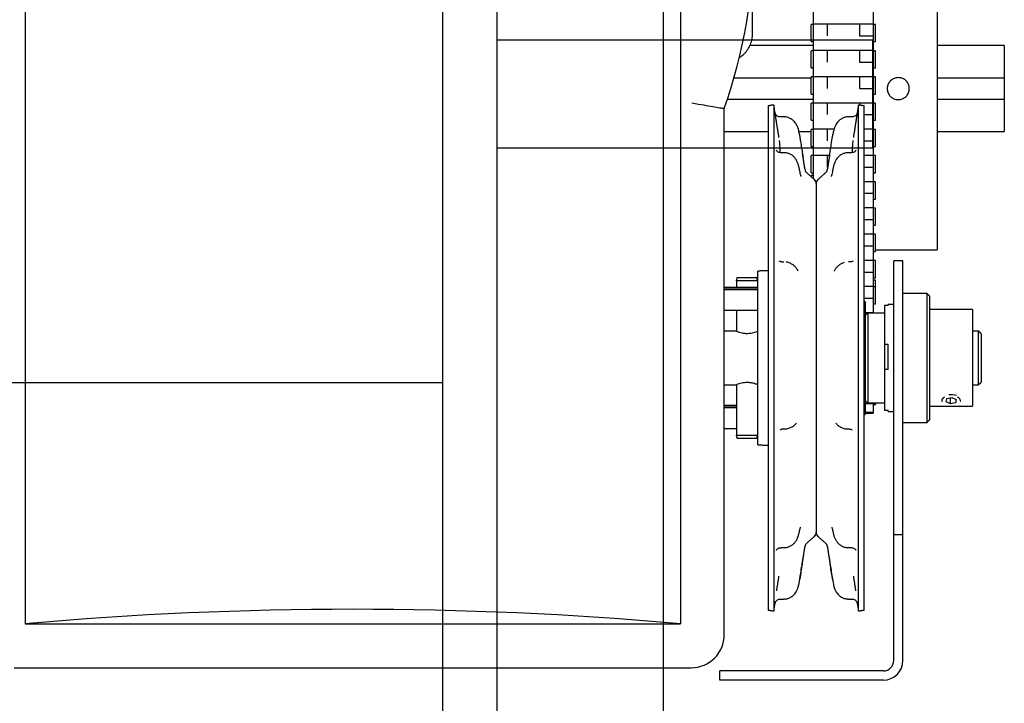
# Model space of a CAD drawing. Header units: inches. Extents: x 169.6 to 213.7, y 195.1 to 266.5.
# Tile 29 of 55: x 206.583 to 207.155, y 204.529 to 204.927. Entities that reach past the tile are written whole.
import ezdxf

# ---------------------------------------------------------------- set-up
doc = ezdxf.new("R2010")
doc.units = ezdxf.units.IN
doc.header["$LTSCALE"] = 0.25
doc.header["$MEASUREMENT"] = 0
doc.layers.add('RHX RH F.O.H.', color=7, linetype='Continuous')

msp = doc.modelspace()

# ---------------------------------------------------------------- linework, layer by layer
at = {"layer": 'RHX RH F.O.H.'}
for p, q in [((206.8288990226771, 204.383337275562), (206.8288990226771, 205.383337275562)), ((206.8601490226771, 205.383337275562), (206.8601490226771, 204.320837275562))]:
    msp.add_line(p, q, dxfattribs=at)
at = {"layer": 'RHX RH F.O.H.', "linetype": 'Continuous'}
for p, q in [((206.9572763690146, 200.633337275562), (206.9572763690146, 205.383337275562)), ((206.5857486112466, 205.3749972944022), (206.5857486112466, 204.5749972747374)), ((207.0444615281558, 204.8339821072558), (207.0444615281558, 205.1930857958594)), ((207.0792115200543, 205.1930857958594), (207.0792115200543, 204.7558872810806)), ((207.1164491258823, 204.980212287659), (207.1164491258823, 204.792712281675)), ((206.9669986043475, 204.958134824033), (206.9669986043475, 204.5749972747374)), ((207.0430865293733, 204.9138122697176), (207.0430865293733, 204.9238122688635)), ((207.0524615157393, 204.9240790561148), (207.0524615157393, 204.9171287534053)), ((207.0712115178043, 204.9240790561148), (207.0712115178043, 204.9171287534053)), ((207.0805865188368, 204.9138122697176), (207.0805865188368, 204.9238122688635)), ((207.0712115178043, 204.9171287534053), (207.0792115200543, 204.9171287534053)), ((207.0788990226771, 204.914587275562), (206.8601490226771, 204.914587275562)), ((207.0788990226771, 204.852087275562), (207.0788990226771, 204.914587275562)), ((207.155461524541, 204.9114622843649), (207.155461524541, 204.8614622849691)), ((207.0430865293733, 204.8985454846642), (207.0430865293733, 204.9085454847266)), ((207.0524615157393, 204.9088122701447), (207.0524615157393, 204.9018619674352)), ((207.0712115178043, 204.9088122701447), (207.0712115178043, 204.9018619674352)), ((207.0805865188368, 204.8985454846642), (207.0805865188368, 204.9085454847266)), ((207.0712115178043, 204.9018619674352), (207.0792115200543, 204.9018619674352)), ((206.9982177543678, 204.8927122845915), (207.0430865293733, 204.8927122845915)), ((207.0430865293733, 204.8832786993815), (207.0430865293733, 204.8932786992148)), ((207.0524615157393, 204.8935454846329), (207.0524615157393, 204.886595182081)), ((207.0712115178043, 204.8935454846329), (207.0712115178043, 204.886595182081)), ((207.0805865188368, 204.8832786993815), (207.0805865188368, 204.8932786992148)), ((207.1164491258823, 204.8927122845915), (207.155461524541, 204.8927122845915)), ((207.0712115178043, 204.886595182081), (207.0792115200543, 204.886595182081)), ((207.0444615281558, 204.8802122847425), (206.9943635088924, 204.8802122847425)), ((207.0181631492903, 204.8764538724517), (207.0181631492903, 204.5829706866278)), ((207.0213731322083, 204.8769622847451), (207.0213731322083, 204.5824622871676)), ((207.0430865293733, 204.8680119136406), (207.0430865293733, 204.8780119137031)), ((207.0524615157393, 204.8782786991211), (207.0524615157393, 204.8713283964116)), ((207.0706231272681, 204.5824622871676), (207.0706231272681, 204.8769622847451)), ((207.0712115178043, 204.8782786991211), (207.0712115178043, 204.876869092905)), ((207.0738331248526, 204.5829706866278), (207.0738331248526, 204.8764538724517)), ((207.0805865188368, 204.8680119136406), (207.0805865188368, 204.8780119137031)), ((207.155461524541, 204.8802122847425), (207.1164491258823, 204.8802122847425)), ((206.9925440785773, 204.5687472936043), (206.9925440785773, 204.8749037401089)), ((207.0738331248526, 204.8713283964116), (207.0792115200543, 204.8713283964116)), ((207.0430865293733, 204.8527451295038), (207.0430865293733, 204.8627451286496)), ((207.0524615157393, 204.8630119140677), (207.0524615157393, 204.8560616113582)), ((207.0805865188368, 204.8527451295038), (207.0805865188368, 204.8627451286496)), ((207.0738331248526, 204.8560616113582), (207.0792115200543, 204.8560616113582)), ((206.8601490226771, 204.852087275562), (207.0788990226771, 204.852087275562)), ((207.0430865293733, 204.8374783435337), (207.0430865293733, 204.8474783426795)), ((207.0524615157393, 204.8477451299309), (207.0524615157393, 204.8407948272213)), ((207.0805865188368, 204.8374783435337), (207.0805865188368, 204.8474783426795)), ((207.0430865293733, 204.8359231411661), (207.0430865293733, 204.8352060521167)), ((207.0738331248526, 204.8407948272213), (207.0792115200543, 204.8407948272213)), ((207.0459981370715, 204.831212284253), (207.0459981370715, 204.628212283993)), ((207.0805865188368, 204.8222115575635), (207.0805865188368, 204.8322115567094)), ((207.0738331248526, 204.8255280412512), (207.0792115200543, 204.8255280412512)), ((207.0805865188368, 204.80694477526), (207.0805865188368, 204.8169447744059)), ((207.0738331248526, 204.8102612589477), (207.0792115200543, 204.8102612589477)), ((207.0805865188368, 204.7916779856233), (207.0805865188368, 204.8016779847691)), ((207.0738331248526, 204.794994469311), (207.0792115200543, 204.794994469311)), ((207.0261137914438, 204.7855969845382), (207.0272717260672, 204.7855969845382)), ((207.0658824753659, 204.7855969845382), (207.0647245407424, 204.7855969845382)), ((207.0805865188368, 204.7764112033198), (207.0805865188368, 204.7864112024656)), ((207.0910981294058, 204.5536122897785), (207.0910981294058, 204.7862122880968)), ((207.0964981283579, 204.5536122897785), (207.0964981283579, 204.7862122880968)), ((207.0119981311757, 204.6871913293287), (207.0119981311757, 204.7803084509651)), ((207.0738331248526, 204.7797276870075), (207.0792115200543, 204.7797276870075)), ((206.999610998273, 204.7745872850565), (206.999610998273, 204.7706584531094)), ((207.0119981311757, 204.7745872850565), (206.999610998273, 204.7745872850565)), ((207.0001734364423, 204.7765872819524), (207.0114481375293, 204.7765872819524)), ((207.0805865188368, 204.7611444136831), (207.0805865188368, 204.7750272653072)), ((206.9925440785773, 204.7704957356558), (207.0119981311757, 204.7704957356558)), ((206.9925440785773, 204.769492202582), (207.0119981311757, 204.769492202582)), ((207.110498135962, 204.6922122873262), (207.110498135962, 204.7672122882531)), ((207.0738331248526, 204.7644608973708), (207.0792115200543, 204.7644608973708)), ((207.0744981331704, 204.7623920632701), (207.0744981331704, 204.697032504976)), ((207.1119981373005, 204.7657122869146), (207.1119981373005, 204.6937122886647)), ((206.999610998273, 204.7574584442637), (206.999610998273, 204.7452674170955)), ((207.0759981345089, 204.7558872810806), (207.0759981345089, 204.7035372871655)), ((207.0857481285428, 204.7601725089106), (207.0857481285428, 204.699422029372)), ((207.0878981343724, 204.7601725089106), (207.0857481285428, 204.7601725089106)), ((207.0878981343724, 204.7601725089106), (207.0878981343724, 204.7608872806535)), ((207.136998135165, 204.7578372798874), (207.136998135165, 204.7015872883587)), ((207.1404981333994, 204.7141122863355), (207.1404981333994, 204.7453122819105)), ((207.1419981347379, 204.743812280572), (207.1419981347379, 204.7156122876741)), ((207.0857481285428, 204.7378080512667), (207.0878981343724, 204.7378080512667)), ((207.0878981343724, 204.7230748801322), (207.0878981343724, 204.7378080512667)), ((207.0878981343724, 204.7230748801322), (207.0857481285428, 204.7230748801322)), ((201.5788990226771, 204.7154085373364), (206.8288990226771, 204.7154085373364)), ((206.999610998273, 204.7141571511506), (206.999610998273, 204.6848372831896)), ((207.1217757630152, 204.7059970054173), (207.1213526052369, 204.7043614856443)), ((207.1213526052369, 204.7043614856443), (207.1239258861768, 204.7032414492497)), ((207.1213665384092, 204.7078838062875), (207.1215249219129, 204.7079254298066)), ((207.1250703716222, 204.7065638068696), (207.1217757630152, 204.7059970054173)), ((207.1239258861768, 204.7063669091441), (207.1239258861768, 204.7032414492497)), ((207.1239258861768, 204.7032414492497), (207.1272205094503, 204.703808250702)), ((207.1276436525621, 204.705443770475), (207.1250703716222, 204.7065638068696)), ((207.1272205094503, 204.7056279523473), (207.1272205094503, 204.703808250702)), ((207.1272205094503, 204.703808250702), (207.1276436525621, 204.705443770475)), ((206.9925440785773, 204.7018033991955), (206.999610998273, 204.7018033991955)), ((206.9925440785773, 204.700799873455), (206.999610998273, 204.700799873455)), ((207.0792115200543, 204.7030684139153), (207.0744981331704, 204.7030684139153)), ((207.0792115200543, 204.7035372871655), (207.0792115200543, 204.6976319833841)), ((207.0805865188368, 204.7035372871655), (207.0805865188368, 204.702631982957)), ((207.0857481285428, 204.699422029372), (207.0878981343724, 204.699422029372)), ((207.0878981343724, 204.6985372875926), (207.0878981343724, 204.699422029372)), ((206.999610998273, 204.6848372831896), (207.0119981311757, 204.6848372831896)), ((207.0114481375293, 204.6828372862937), (207.0001734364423, 204.6828372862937)), ((207.0119981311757, 204.6791161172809), (207.0119981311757, 204.6848372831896)), ((207.0964981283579, 204.6267122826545), (207.0910981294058, 204.6267122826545)), ((206.5857486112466, 204.5749972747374), (206.9669986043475, 204.5749972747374)), ((206.5794986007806, 204.549451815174), (206.9732486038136, 204.549451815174)), ((206.9899981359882, 204.5422122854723), (206.9899981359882, 204.5476122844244)), ((207.0850981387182, 204.5476122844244), (206.9899981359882, 204.5476122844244)), ((207.0850981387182, 204.5422122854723), (206.9899981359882, 204.5422122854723))]:
    msp.add_line(p, q, dxfattribs=at)
for centre, radius, start, end in [((206.7091558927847, 204.974997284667), 0.3005454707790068, 340.5466287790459, 19.45337122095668), ((207.042612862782, 204.839811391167), 0.003124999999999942, 188.9999999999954, 228.3263490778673), ((207.0493834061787, 204.839811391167), 0.003125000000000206, 311.6736509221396, 351.0000000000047), ((207.0428731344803, 204.831212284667), 0.003125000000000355, 7.016709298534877e-15, 48.32634907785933), ((207.0491231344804, 204.831212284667), 0.003124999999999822, 131.6736509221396, 180), ((207.1244968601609, 204.6957789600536), 0.01250368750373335, 75.48958431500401, 96.39516055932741), ((207.0428731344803, 204.628212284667), 0.003125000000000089, 311.6736509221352, 7.016709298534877e-15), ((207.0491231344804, 204.628212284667), 0.003124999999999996, 180, 228.3263490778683), ((207.042612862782, 204.619613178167), 0.003124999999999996, 131.6736509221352, 170.999999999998), ((207.0493834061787, 204.619613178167), 0.003125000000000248, 9.000000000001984, 48.32634907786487), ((206.9732486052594, 204.568747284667), 0.01929547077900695, 270.0000000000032, 7.016709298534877e-15), ((207.0850981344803, 204.553612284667), 0.01140000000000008, 270.0000000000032, 7.016709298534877e-15), ((207.0850981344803, 204.553612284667), 0.006000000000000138, 270.0000000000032, 7.016709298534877e-15)]:
    msp.add_arc(centre, radius, start, end, dxfattribs=at)
msp.add_ellipse((206.7763736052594, 203.8617506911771), major_axis=(1.25, -3.996802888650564e-15), ratio=0.5773502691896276, start_param=1.417698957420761, end_param=1.723893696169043, dxfattribs=at)
for points in [[(207.0090576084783, 204.9186151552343), (207.0090576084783, 204.9553366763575)], [(207.0444615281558, 204.9238122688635), (207.0430865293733, 204.9238122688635)], [(207.0444615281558, 204.9240790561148), (207.0792115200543, 204.9240790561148)], [(207.0805865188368, 204.9238122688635), (207.0792115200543, 204.9238122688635)], [(207.0444615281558, 204.9114622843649), (207.0073943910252, 204.9114622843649)], [(207.0430865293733, 204.9138122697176), (207.0444615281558, 204.9138122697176)], [(207.0792115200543, 204.9138122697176), (207.0805865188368, 204.9138122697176)], [(207.155461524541, 204.9114622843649), (207.1164491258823, 204.9114622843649)], [(207.0444615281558, 204.9085454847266), (207.0430865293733, 204.9085454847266)], [(207.0444615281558, 204.9088122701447), (207.0792115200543, 204.9088122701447)], [(207.0805865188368, 204.9085454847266), (207.0792115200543, 204.9085454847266)], [(207.0430865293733, 204.8985454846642), (207.0444615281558, 204.8985454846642)], [(207.0792115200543, 204.8985454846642), (207.0805865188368, 204.8985454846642)], [(207.0444615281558, 204.8932786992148), (207.0430865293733, 204.8932786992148)], [(207.0444615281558, 204.8935454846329), (207.0792115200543, 204.8935454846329)], [(207.0805865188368, 204.8932786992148), (207.0792115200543, 204.8932786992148)], [(207.0430865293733, 204.8832786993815), (207.0444615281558, 204.8832786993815)], [(207.0792115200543, 204.8832786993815), (207.0805865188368, 204.8832786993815)], [(207.0213731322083, 204.8769622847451), (207.0181631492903, 204.8764538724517)], [(207.0226186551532, 204.8690983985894), (207.0213731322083, 204.8769622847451)], [(207.0444615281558, 204.8780119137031), (207.0430865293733, 204.8780119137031)], [(207.0444615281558, 204.8782786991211), (207.0792115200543, 204.8782786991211)], [(207.0706231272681, 204.8769622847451), (207.0693981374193, 204.8692279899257)], [(207.0738331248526, 204.8764538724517), (207.0706231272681, 204.8769622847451)], [(207.0805865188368, 204.8780119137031), (207.0792115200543, 204.8780119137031)], [(206.9925440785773, 204.8749037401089), (206.9923201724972, 204.8749421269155)], [(207.0272717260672, 204.8699872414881), (207.0251090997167, 204.8699872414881)], [(207.066882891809, 204.8699872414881), (207.0647245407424, 204.8699872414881)], [(207.0243553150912, 204.8580641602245), (207.0230519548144, 204.8663490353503)], [(207.0430865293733, 204.8680119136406), (207.0444615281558, 204.8680119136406)], [(207.0689443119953, 204.8663490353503), (207.0676409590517, 204.8580641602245)], [(207.0693981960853, 204.8692279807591), (207.0689443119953, 204.8663490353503)], [(207.0792115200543, 204.8680119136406), (207.0805865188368, 204.8680119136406)], [(206.9925440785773, 204.8614622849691), (207.0181631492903, 204.8614622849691)], [(207.0359438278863, 204.8614622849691), (207.0430865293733, 204.8614622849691)], [(207.0362372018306, 204.8598687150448), (207.0364569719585, 204.8584917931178)], [(207.0444615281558, 204.8627451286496), (207.0430865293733, 204.8627451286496)], [(207.0444615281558, 204.8630119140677), (207.0564510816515, 204.8630119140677)], [(207.0555392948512, 204.8584917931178), (207.0557590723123, 204.8598687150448)], [(207.0738331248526, 204.8630119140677), (207.0792115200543, 204.8630119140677)], [(207.0805865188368, 204.8627451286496), (207.0792115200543, 204.8627451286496)], [(207.1164491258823, 204.8614622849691), (207.155461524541, 204.8614622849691)], [(207.0430865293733, 204.8527451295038), (207.0444615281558, 204.8527451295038)], [(207.0792115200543, 204.8527451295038), (207.0805865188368, 204.8527451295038)], [(207.0272717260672, 204.8491752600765), (207.0253448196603, 204.8491752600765)], [(207.0395263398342, 204.8393225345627), (207.0381303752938, 204.8481362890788)], [(207.0444615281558, 204.8474783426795), (207.0430865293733, 204.8474783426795)], [(207.0444615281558, 204.8477451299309), (207.0538039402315, 204.8477451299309)], [(207.0538564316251, 204.8480765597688), (207.0524699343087, 204.8393225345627)], [(207.0666446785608, 204.8491752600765), (207.0647245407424, 204.8491752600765)], [(207.0738331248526, 204.8477451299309), (207.0792115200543, 204.8477451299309)], [(207.0805865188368, 204.8474783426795), (207.0792115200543, 204.8474783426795)], [(207.0449509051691, 204.8335464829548), (207.040535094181, 204.8374771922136)], [(207.0430865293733, 204.8374783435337), (207.0444615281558, 204.8374783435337)], [(207.0444615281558, 204.8359231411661), (207.0430865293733, 204.8359231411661)], [(207.0514611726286, 204.8374771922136), (207.0470453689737, 204.8335464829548)], [(207.0792115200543, 204.8374783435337), (207.0805865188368, 204.8374783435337)], [(207.0457301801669, 204.8324783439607), (207.046266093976, 204.8324783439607)], [(207.0738331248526, 204.8324783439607), (207.0792115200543, 204.8324783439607)], [(207.0805865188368, 204.8322115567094), (207.0792115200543, 204.8322115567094)], [(207.0792115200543, 204.8222115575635), (207.0805865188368, 204.8222115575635)], [(207.0738331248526, 204.8172115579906), (207.0792115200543, 204.8172115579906)], [(207.0805865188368, 204.8169447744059), (207.0792115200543, 204.8169447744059)], [(207.0792115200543, 204.80694477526), (207.0805865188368, 204.80694477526)], [(207.0738331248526, 204.8019447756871), (207.0792115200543, 204.8019447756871)], [(207.0805865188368, 204.8016779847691), (207.0792115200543, 204.8016779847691)], [(207.0792115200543, 204.7916779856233), (207.0805865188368, 204.7916779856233)], [(207.0805865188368, 204.792712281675), (207.1164491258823, 204.792712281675)], [(207.0738331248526, 204.7866779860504), (207.0792115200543, 204.7866779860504)], [(207.0805865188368, 204.7864112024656), (207.0792115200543, 204.7864112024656)], [(207.0964981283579, 204.7862122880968), (207.0910981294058, 204.7862122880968)], [(207.0181631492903, 204.7804160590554), (207.0119981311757, 204.7803084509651)], [(206.999610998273, 204.7745872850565), (207.0001734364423, 204.7765872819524)], [(207.0119981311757, 204.7745872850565), (207.0114481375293, 204.7765872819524)], [(207.0792115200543, 204.7764112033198), (207.0805865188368, 204.7764112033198)], [(207.0805865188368, 204.7750272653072), (207.0792115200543, 204.7750272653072)], [(207.0119981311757, 204.7706584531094), (206.9925440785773, 204.7706584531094)], [(207.0738331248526, 204.7714112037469), (207.0792115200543, 204.7714112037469)], [(207.0805865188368, 204.7711444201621), (207.0792115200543, 204.7711444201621)], [(207.110498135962, 204.7672122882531), (207.0964981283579, 204.7672122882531)], [(207.1119981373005, 204.7657122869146), (207.110498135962, 204.7672122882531)], [(207.0744981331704, 204.7623920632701), (207.0738331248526, 204.7630570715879)], [(207.0792115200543, 204.7611444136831), (207.0805865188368, 204.7611444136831)], [(206.9925440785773, 204.7574584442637), (207.0119981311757, 204.7574584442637)], [(207.0744981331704, 204.7561444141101), (207.0792115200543, 204.7561444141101)], [(207.0759981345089, 204.7558872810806), (207.0744981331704, 204.754387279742)], [(207.0857481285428, 204.7558872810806), (207.0759981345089, 204.7558872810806)], [(207.0910981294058, 204.7608872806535), (207.0878981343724, 204.7608872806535)], [(207.136998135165, 204.7578372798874), (207.1119981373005, 204.7578372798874)], [(206.9995812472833, 204.7453122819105), (206.9925440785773, 204.7453122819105)], [(207.1404981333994, 204.7453122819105), (207.136998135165, 204.7453122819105)], [(207.1419981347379, 204.743812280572), (207.1404981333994, 204.7453122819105)], [(207.1404981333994, 204.7141122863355), (207.1419981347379, 204.7156122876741)], [(206.9925440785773, 204.7141122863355), (206.9995812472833, 204.7141122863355)], [(207.136998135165, 204.7141122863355), (207.1404981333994, 204.7141122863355)], [(207.0744981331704, 204.705037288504), (207.0759981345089, 204.7035372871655)], [(207.1190293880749, 204.7048805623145), (207.1192270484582, 204.7043624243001)], [(206.999610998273, 204.7019661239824), (206.9925440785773, 204.7019661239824)], [(207.0744981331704, 204.6982037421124), (207.0792115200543, 204.6982037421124)], [(207.0759981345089, 204.7035372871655), (207.0857481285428, 204.7035372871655)], [(207.0792115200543, 204.7032037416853), (207.0805865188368, 204.7032037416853)], [(207.0792115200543, 204.702631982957), (207.0805865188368, 204.702631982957)], [(207.0878981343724, 204.6985372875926), (207.0910981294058, 204.6985372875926)], [(207.1119981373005, 204.7015872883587), (207.136998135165, 204.7015872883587)], [(207.0738331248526, 204.6963674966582), (207.0744981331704, 204.697032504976)], [(207.0744981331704, 204.6976319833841), (207.0792115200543, 204.6976319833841)], [(207.0964981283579, 204.6922122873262), (207.110498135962, 204.6922122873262)], [(207.110498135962, 204.6922122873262), (207.1119981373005, 204.6937122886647)], [(206.9925440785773, 204.6887661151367), (206.999610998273, 204.6887661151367)], [(207.0119981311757, 204.6848372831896), (207.0119981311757, 204.6871913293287)], [(207.0265794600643, 204.6884327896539), (207.0275489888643, 204.6884327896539)], [(207.0644423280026, 204.6884327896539), (207.0654168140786, 204.6884327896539)], [(207.0001734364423, 204.6828372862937), (206.999610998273, 204.6848372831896)], [(207.0114481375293, 204.6828372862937), (207.0119981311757, 204.6848372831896)], [(207.0119981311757, 204.6791161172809), (207.0181631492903, 204.6790085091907)], [(207.040535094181, 204.6219473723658), (207.0449509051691, 204.6258780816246)], [(207.0470453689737, 204.6258780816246), (207.0514611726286, 204.6219473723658)], [(207.025461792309, 204.6193408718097), (207.0272717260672, 204.6193408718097)], [(207.0381303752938, 204.6112882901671), (207.0395263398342, 204.6201020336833)], [(207.0524699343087, 204.6201020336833), (207.0538564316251, 204.6113480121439)], [(207.0647245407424, 204.6193408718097), (207.0665334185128, 204.6193408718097)], [(207.0230519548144, 204.5942232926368), (207.0243553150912, 204.602718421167)], [(207.0362372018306, 204.5995558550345), (207.0364569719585, 204.6009327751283)], [(207.0555392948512, 204.6009327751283), (207.0557590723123, 204.5995558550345)], [(207.0676409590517, 204.602718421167), (207.0689443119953, 204.5942232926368)], [(207.0251090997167, 204.589437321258), (207.0272717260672, 204.589437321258)], [(207.0647245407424, 204.589437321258), (207.066882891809, 204.589437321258)], [(207.0213731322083, 204.5824622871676), (207.0221096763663, 204.5871126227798)], [(207.0222026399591, 204.5877404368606), (207.0220920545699, 204.5871266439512)], [(207.0698912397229, 204.5870832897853), (207.0706231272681, 204.5824622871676)], [(207.0181631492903, 204.5829706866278), (207.0213731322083, 204.5824622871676)], [(207.0706231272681, 204.5824622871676), (207.0738331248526, 204.5829706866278)]]:
    msp.add_open_spline(points, degree=1, dxfattribs=at)
for points, knots in [([(207.0012953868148, 204.9045135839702), (207.0018652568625, 204.9048747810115), (207.0033490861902, 204.9058152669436), (207.0053191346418, 204.907893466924), (207.0071438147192, 204.9105838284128), (207.0083937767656, 204.9135914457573), (207.0089828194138, 204.9163173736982), (207.0090377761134, 204.9180058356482), (207.0090576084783, 204.9186151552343)], [0, 0, 0, 0, 0.120195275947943, 0.3129648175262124, 0.5057203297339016, 0.6984592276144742, 0.8911822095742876, 1, 1, 1, 1]), ([(207.0937678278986, 204.8928872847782), (207.0944893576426, 204.8928164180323), (207.0959323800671, 204.8926746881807), (207.0978535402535, 204.8915700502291), (207.0993162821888, 204.8899419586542), (207.1001545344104, 204.8879064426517), (207.1002724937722, 204.8857128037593), (207.0996589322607, 204.8836048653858), (207.0983836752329, 204.8818182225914), (207.0965874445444, 204.8805523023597), (207.0944722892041, 204.8799522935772), (207.0922796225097, 204.8800860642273), (207.0902561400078, 204.8809361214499), (207.0886263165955, 204.8824076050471), (207.0875739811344, 204.88433750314), (207.0872201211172, 204.8865072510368), (207.0876034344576, 204.8886687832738), (207.0886791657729, 204.8905843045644), (207.090327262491, 204.8920270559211), (207.0921240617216, 204.8927818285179), (207.0933063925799, 204.8928576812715), (207.0937678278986, 204.8928872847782)], [0, 0, 0, 0, 0.05360253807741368, 0.1072023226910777, 0.1608812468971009, 0.2146119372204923, 0.2682567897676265, 0.3218124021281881, 0.3754140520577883, 0.4291253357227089, 0.4828395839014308, 0.5364440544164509, 0.5899983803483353, 0.6436396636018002, 0.6973695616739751, 0.7510518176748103, 0.804624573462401, 0.8581966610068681, 0.9118776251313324, 0.9656079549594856, 1, 1, 1, 1]), ([(206.9735730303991, 204.8782102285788), (206.9735945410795, 204.878206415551), (206.9749529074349, 204.8779656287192), (206.978403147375, 204.8773563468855), (206.9836029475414, 204.8764467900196), (206.9883425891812, 204.8756257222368), (206.9916014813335, 204.8750652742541), (206.9920805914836, 204.8749831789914), (206.9923201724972, 204.8749421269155)], [0, 0, 0, 0, 0.00224264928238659, 0.1416198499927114, 0.3591369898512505, 0.5736758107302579, 0.7868148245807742, 1, 1, 1, 1]), ([(207.0251162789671, 204.8700329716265), (207.0248533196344, 204.870031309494), (207.0242874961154, 204.8700277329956), (207.0235285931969, 204.8703732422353), (207.0229211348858, 204.8708372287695), (207.0225193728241, 204.8713280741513), (207.022282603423, 204.871757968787), (207.0221657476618, 204.8720630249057), (207.0221177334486, 204.8722220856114), (207.0220943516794, 204.8723115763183), (207.022084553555, 204.87235580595), (207.0220861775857, 204.8723479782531), (207.0220868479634, 204.8723447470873)], [0, 0, 0, 0, 0.1590980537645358, 0.342339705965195, 0.4954442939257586, 0.6243767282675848, 0.7281184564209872, 0.7984391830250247, 0.8430082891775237, 0.8879354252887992, 0.9537412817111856, 0.9999999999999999, 0.9999999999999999, 0.9999999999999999, 0.9999999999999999]), ([(207.0362368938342, 204.8598726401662), (207.0361545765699, 204.860368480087), (207.0359259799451, 204.8617454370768), (207.0354005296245, 204.8637316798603), (207.034435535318, 204.8658262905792), (207.0331415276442, 204.867557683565), (207.031471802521, 204.8688906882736), (207.0296123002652, 204.8696874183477), (207.0282013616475, 204.8700409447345), (207.0274007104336, 204.8699578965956), (207.0272694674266, 204.8699442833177)], [0, 0, 0, 0, 0.1016153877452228, 0.2821878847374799, 0.4130569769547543, 0.5651216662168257, 0.7147330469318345, 0.837732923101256, 0.9734011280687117, 1, 1, 1, 1]), ([(207.0647273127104, 204.8699371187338), (207.064589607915, 204.8699532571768), (207.0638018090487, 204.8700455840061), (207.0624411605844, 204.8696969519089), (207.0608223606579, 204.8690291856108), (207.0594994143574, 204.8680934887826), (207.0584196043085, 204.8669914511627), (207.0575359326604, 204.865717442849), (207.056828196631, 204.864261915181), (207.0562630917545, 204.8625381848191), (207.0559495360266, 204.8610482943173), (207.0557987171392, 204.8601158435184), (207.0557593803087, 204.8598726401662)], [0, 0, 0, 0, 0.02791851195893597, 0.1597197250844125, 0.2748913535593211, 0.3815897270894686, 0.4836924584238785, 0.5849345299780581, 0.6930720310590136, 0.8091616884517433, 0.9502252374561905, 0.9999999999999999, 0.9999999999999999, 0.9999999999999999, 0.9999999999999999]), ([(207.0698990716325, 204.8723016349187), (207.0698915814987, 204.8722719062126), (207.0698777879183, 204.8722171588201), (207.0698125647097, 204.8720086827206), (207.0696407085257, 204.8715932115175), (207.0692306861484, 204.870966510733), (207.0684761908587, 204.8703577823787), (207.0676249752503, 204.8699975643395), (207.067078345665, 204.8700266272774), (207.0668828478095, 204.870037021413)], [0, 0, 0, 0, 0.06748350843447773, 0.1242753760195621, 0.2110287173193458, 0.3926765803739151, 0.6291077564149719, 0.8673532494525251, 1, 1, 1, 1]), ([(207.0230519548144, 204.8663490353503), (207.0230212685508, 204.8665440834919), (207.0228609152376, 204.8675633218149), (207.0227267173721, 204.8684120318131), (207.0226182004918, 204.8690983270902)], [0, 0, 0, 0, 0.1913665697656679, 1, 1, 1, 1]), ([(207.0364569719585, 204.8584917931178), (207.036594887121, 204.8576285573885), (207.0369742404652, 204.8552541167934), (207.037547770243, 204.8517253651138), (207.0380866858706, 204.8484328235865), (207.0382494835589, 204.8473668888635), (207.0383310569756, 204.8468327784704)], [0, 0, 0, 0, 0.1603083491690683, 0.4409486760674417, 0.7198748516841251, 1, 1, 1, 1]), ([(207.0536652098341, 204.8468327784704), (207.0537010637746, 204.8470735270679), (207.0538072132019, 204.8477862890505), (207.0541797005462, 204.8500839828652), (207.0548028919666, 204.8538951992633), (207.0552940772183, 204.8569611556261), (207.0555392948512, 204.8584917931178)], [0, 0, 0, 0, 0.145166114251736, 0.4297798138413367, 0.7153252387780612, 1, 1, 1, 1]), ([(207.0250058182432, 204.8492377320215), (207.0250310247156, 204.8497253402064), (207.0251514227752, 204.8520543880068), (207.0248624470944, 204.8543924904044), (207.0246339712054, 204.8562410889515)], [0, 0, 0, 0, 0.2093594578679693, 0.9999999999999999, 0.9999999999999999, 0.9999999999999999, 0.9999999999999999]), ([(207.0673622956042, 204.8562410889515), (207.0672970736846, 204.8557165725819), (207.0670047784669, 204.8533659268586), (207.066982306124, 204.8510200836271), (207.0669648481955, 204.8491976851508)], [0, 0, 0, 0, 0.2231371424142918, 1, 1, 1, 1]), ([(207.0253469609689, 204.8492369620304), (207.0251359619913, 204.8492242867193), (207.0246059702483, 204.8491924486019), (207.0238704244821, 204.8495183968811), (207.0232740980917, 204.849959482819), (207.0229422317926, 204.8503598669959), (207.0227952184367, 204.8506003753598), (207.022750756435, 204.8507021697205), (207.0227601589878, 204.8506776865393), (207.0227624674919, 204.8506716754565)], [0, 0, 0, 0, 0.1407810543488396, 0.3536168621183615, 0.5311399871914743, 0.679624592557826, 0.8088070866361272, 0.953058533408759, 1, 1, 1, 1]), ([(207.0360373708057, 204.8406378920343), (207.0359980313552, 204.8408321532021), (207.0358434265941, 204.8415956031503), (207.0354249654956, 204.8429923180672), (207.0346406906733, 204.8447438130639), (207.0335061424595, 204.8463587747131), (207.032082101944, 204.8476662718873), (207.0304111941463, 204.8485977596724), (207.0287880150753, 204.8491289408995), (207.0277056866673, 204.8491152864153), (207.0272742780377, 204.8491098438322)], [0, 0, 0, 0, 0.04852712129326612, 0.1907124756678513, 0.3354618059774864, 0.481551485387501, 0.6279856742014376, 0.7607798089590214, 0.9046484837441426, 0.9999999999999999, 0.9999999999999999, 0.9999999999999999, 0.9999999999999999]), ([(207.064724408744, 204.8491012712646), (207.0643580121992, 204.8491157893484), (207.0633805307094, 204.8491545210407), (207.061893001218, 204.8487086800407), (207.0603779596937, 204.847959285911), (207.0591187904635, 204.8469715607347), (207.0580755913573, 204.8458038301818), (207.0572285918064, 204.8444680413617), (207.0565741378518, 204.8429735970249), (207.0561712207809, 204.8416657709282), (207.0560141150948, 204.840893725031), (207.0559639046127, 204.8406469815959)], [0, 0, 0, 0, 0.08104879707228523, 0.2162239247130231, 0.3382090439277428, 0.4554393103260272, 0.5690810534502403, 0.6853563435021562, 0.8075063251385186, 0.9384796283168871, 1, 1, 1, 1]), ([(207.0692355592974, 204.8506792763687), (207.0692329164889, 204.8506714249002), (207.0692277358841, 204.8506560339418), (207.0690796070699, 204.8503917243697), (207.068713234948, 204.8499427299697), (207.0680168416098, 204.8494499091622), (207.0672508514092, 204.8491524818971), (207.0667712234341, 204.8492072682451), (207.0666528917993, 204.849220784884)], [0, 0, 0, 0, 0.1564902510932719, 0.3067623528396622, 0.465158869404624, 0.675281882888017, 0.919887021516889, 1, 1, 1, 1]), ([(207.0364030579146, 204.8388808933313), (207.0363459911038, 204.839177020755), (207.0362311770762, 204.8397728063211), (207.036115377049, 204.8402848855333), (207.0360571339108, 204.8405424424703)], [0, 0, 0, 0, 0.4970369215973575, 1, 1, 1, 1]), ([(207.0372354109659, 204.8353492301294), (207.0372268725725, 204.8353734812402), (207.0372055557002, 204.835434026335), (207.0370340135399, 204.8360166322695), (207.0367686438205, 204.8371275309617), (207.0365402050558, 204.8381616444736), (207.036410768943, 204.8388557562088), (207.0364029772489, 204.8388975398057)], [0, 0, 0, 0, 0.1526518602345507, 0.3811091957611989, 0.663299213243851, 0.9797315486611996, 1, 1, 1, 1]), ([(207.0555942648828, 204.8389085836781), (207.0554714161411, 204.8383006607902), (207.0552343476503, 204.8371275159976), (207.0549614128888, 204.8360136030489), (207.0547761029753, 204.8353899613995), (207.0547773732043, 204.8353949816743), (207.0547778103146, 204.8353967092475)], [0, 0, 0, 0, 0.3250836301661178, 0.627333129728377, 0.8717581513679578, 1, 1, 1, 1]), ([(207.0559395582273, 204.84054650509), (207.0558810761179, 204.8402897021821), (207.0557648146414, 204.839779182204), (207.0556501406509, 204.8391579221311), (207.055593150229, 204.8388491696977)], [0, 0, 0, 0, 0.5030222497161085, 1, 1, 1, 1]), ([(207.0259647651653, 204.7856741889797), (207.0257690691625, 204.785670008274), (207.02518135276, 204.7856574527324), (207.0246216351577, 204.7860690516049), (207.024451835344, 204.7862671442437), (207.02448446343, 204.7862179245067), (207.0244893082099, 204.7862106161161)], [0, 0, 0, 0, 0.1904792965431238, 0.5720495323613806, 0.9364557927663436, 1, 1, 1, 1]), ([(207.0355805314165, 204.7802021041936), (207.0354251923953, 204.7805056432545), (207.0350328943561, 204.7812722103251), (207.03407685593, 204.7825391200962), (207.0326453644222, 204.7838870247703), (207.03082819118, 204.784901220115), (207.0293988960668, 204.7854525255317), (207.0286102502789, 204.7854790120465), (207.0285507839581, 204.7854810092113)], [0, 0, 0, 0, 0.1364863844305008, 0.3446869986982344, 0.5528188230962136, 0.765126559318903, 0.9822898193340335, 1, 1, 1, 1]), ([(207.0622767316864, 204.7852049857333), (207.0621454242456, 204.7851805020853), (207.0613474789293, 204.7850317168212), (207.0600730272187, 204.7843251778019), (207.0585916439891, 204.7832328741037), (207.0574645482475, 204.781964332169), (207.0567647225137, 204.7809409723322), (207.0564871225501, 204.780356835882), (207.0564108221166, 204.7801962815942)], [0, 0, 0, 0, 0.04533758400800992, 0.2755130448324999, 0.4909049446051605, 0.6987863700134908, 0.9172091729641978, 1, 1, 1, 1]), ([(207.0674912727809, 204.7861991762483), (207.0674899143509, 204.7861966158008), (207.0674868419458, 204.7861908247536), (207.0670479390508, 204.7857781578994), (207.0663442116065, 204.7856667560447), (207.0659993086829, 204.7856121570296)], [0, 0, 0, 0, 0.2878101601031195, 0.6509495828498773, 1, 1, 1, 1]), ([(206.9995812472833, 204.7452791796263), (206.9995621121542, 204.7452867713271), (206.9995016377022, 204.7453107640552), (207.0000814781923, 204.7450804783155), (207.0012280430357, 204.7446833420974), (207.0029386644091, 204.7442368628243), (207.0049900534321, 204.7439727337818), (207.0070676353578, 204.7440218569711), (207.0089390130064, 204.7443252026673), (207.0105226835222, 204.744762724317), (207.0116458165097, 204.7451690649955), (207.011985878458, 204.7453074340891), (207.0119968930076, 204.7453117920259), (207.0119981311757, 204.7453122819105)], [0, 0, 0, 0, 0.04578984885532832, 0.1447137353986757, 0.2467174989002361, 0.3554654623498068, 0.4651792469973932, 0.5669625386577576, 0.6647705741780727, 0.7682239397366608, 0.878393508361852, 0.9863299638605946, 1, 1, 1, 1]), ([(207.0119981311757, 204.7141122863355), (207.0119343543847, 204.7141383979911), (207.0118069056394, 204.7141905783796), (207.010819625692, 204.7145605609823), (207.0093294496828, 204.7150093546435), (207.0073860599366, 204.7153768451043), (207.0052785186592, 204.7154605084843), (207.0033095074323, 204.7152499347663), (207.0015872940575, 204.7148500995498), (207.0002686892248, 204.7144162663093), (206.999535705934, 204.714127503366), (206.9995695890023, 204.7141408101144), (206.9995812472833, 204.7141453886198)], [0, 0, 0, 0, 0.101767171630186, 0.203367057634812, 0.3093467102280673, 0.4199885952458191, 0.5255273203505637, 0.6237492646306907, 0.724043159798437, 0.8321067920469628, 0.9422323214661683, 1, 1, 1, 1]), ([(207.120683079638, 204.7069071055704), (207.1204267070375, 204.7067616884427), (207.1197232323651, 204.7063626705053), (207.1191514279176, 204.7056169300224), (207.1190657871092, 204.705100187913), (207.1190293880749, 204.7048805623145)], [0, 0, 0, 0, 0.2479501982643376, 0.6803639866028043, 1, 1, 1, 1]), ([(207.12977649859, 204.7043639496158), (207.1298316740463, 204.7044315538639), (207.1300818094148, 204.7047380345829), (207.1299090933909, 204.7054330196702), (207.1293607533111, 204.7062820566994), (207.1286209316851, 204.7067328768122), (207.1283024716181, 204.7069269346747)], [0, 0, 0, 0, 0.09358130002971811, 0.4242464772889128, 0.752163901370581, 1, 1, 1, 1]), ([(207.0250495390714, 204.6878701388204), (207.0250455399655, 204.6878662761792), (207.0250336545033, 204.6878547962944), (207.0254082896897, 204.6881757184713), (207.0261406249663, 204.6885049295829), (207.0265232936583, 204.6884210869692), (207.0265522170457, 204.6884147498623)], [0, 0, 0, 0, 0.193442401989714, 0.5749165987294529, 0.9678707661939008, 0.9999999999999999, 0.9999999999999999, 0.9999999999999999, 0.9999999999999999]), ([(207.0275483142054, 204.6884698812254), (207.0276643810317, 204.6884580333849), (207.0285295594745, 204.6883697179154), (207.0300834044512, 204.6887404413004), (207.0319780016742, 204.6895245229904), (207.0335146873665, 204.6906150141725), (207.0342568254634, 204.6914478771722), (207.0346140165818, 204.6918487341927)], [0, 0, 0, 0, 0.04154029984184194, 0.3096472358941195, 0.5544059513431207, 0.7855355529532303, 1, 1, 1, 1]), ([(207.0574354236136, 204.6918453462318), (207.057655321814, 204.6915680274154), (207.0582602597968, 204.6908051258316), (207.0596945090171, 204.6897097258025), (207.0616332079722, 204.6888235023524), (207.0632987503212, 204.6883896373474), (207.0642478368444, 204.6884799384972), (207.0644599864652, 204.6885001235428)], [0, 0, 0, 0, 0.1455512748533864, 0.4004102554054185, 0.6599954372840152, 0.9239986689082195, 1, 1, 1, 1]), ([(207.0653864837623, 204.6883736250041), (207.0656734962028, 204.6883710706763), (207.0663472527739, 204.6883650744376), (207.0669088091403, 204.6879138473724), (207.0669489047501, 204.6878639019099), (207.0669669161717, 204.6878414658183)], [0, 0, 0, 0, 0.2901526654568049, 0.6811281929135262, 1, 1, 1, 1]), ([(207.0363690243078, 204.6290696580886), (207.036467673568, 204.6295098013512), (207.0366649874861, 204.6303901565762), (207.0368532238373, 204.6310819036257), (207.0369813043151, 204.6314211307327), (207.0369478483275, 204.6313431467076), (207.0369468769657, 204.6313408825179)], [0, 0, 0, 0, 0.3573759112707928, 0.7148076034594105, 0.9917197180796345, 1, 1, 1, 1]), ([(207.0550511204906, 204.6313345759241), (207.0550635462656, 204.6313014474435), (207.0550923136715, 204.6312247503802), (207.0552927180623, 204.6305229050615), (207.0554808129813, 204.629782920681), (207.0556049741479, 204.629170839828), (207.0556271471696, 204.6290615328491)], [0, 0, 0, 0, 0.2406457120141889, 0.557128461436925, 0.9209108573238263, 0.9999999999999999, 0.9999999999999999, 0.9999999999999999, 0.9999999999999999]), ([(207.0272748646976, 204.6194010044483), (207.0277525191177, 204.6194015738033), (207.0288213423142, 204.6194028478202), (207.0303748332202, 204.6199107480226), (207.0318393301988, 204.6206950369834), (207.0330681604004, 204.621708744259), (207.0340933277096, 204.6229069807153), (207.0349128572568, 204.6242631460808), (207.0355364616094, 204.6257556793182), (207.0358509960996, 204.6267995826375), (207.0359647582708, 204.6273145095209), (207.0359657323, 204.6273189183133)], [0, 0, 0, 0, 0.1095607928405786, 0.2451586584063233, 0.3709492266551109, 0.4913823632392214, 0.6105096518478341, 0.7352709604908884, 0.8597192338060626, 0.9987989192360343, 0.9999999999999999, 0.9999999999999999, 0.9999999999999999, 0.9999999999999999]), ([(207.0359637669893, 204.6273560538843), (207.0360046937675, 204.6275079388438), (207.0361453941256, 204.6280300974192), (207.036276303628, 204.6286774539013), (207.0363691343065, 204.629136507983)], [0, 0, 0, 0, 0.2908789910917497, 1, 1, 1, 1]), ([(207.0556260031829, 204.6290997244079), (207.0556851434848, 204.6288200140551), (207.0558164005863, 204.6281992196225), (207.0559543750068, 204.6276740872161), (207.0560301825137, 204.6273855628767)], [0, 0, 0, 0, 0.4505683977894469, 1, 1, 1, 1]), ([(207.0560465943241, 204.627283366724), (207.0560701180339, 204.6271783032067), (207.0562201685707, 204.6265081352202), (207.0566423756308, 204.6252337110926), (207.0574453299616, 204.6235777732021), (207.0585360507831, 204.6220934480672), (207.0598900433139, 204.6208647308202), (207.0615039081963, 204.6199505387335), (207.0631391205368, 204.6194007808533), (207.0642534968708, 204.6194012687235), (207.0647218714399, 204.6194014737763)], [0, 0, 0, 0, 0.02852592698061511, 0.1819581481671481, 0.3236868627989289, 0.4650274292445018, 0.6083321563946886, 0.7436427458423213, 0.8922525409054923, 1, 1, 1, 1]), ([(207.0229578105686, 204.6179574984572), (207.0229540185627, 204.617948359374), (207.0229408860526, 204.6179167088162), (207.0230176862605, 204.618074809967), (207.0232959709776, 204.6184521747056), (207.0238935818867, 204.61895580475), (207.0246835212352, 204.6193235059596), (207.0252529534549, 204.6192971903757), (207.0254623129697, 204.6192875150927)], [0, 0, 0, 0, 0.07018244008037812, 0.2430564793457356, 0.4019732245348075, 0.6053405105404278, 0.8548980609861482, 1, 1, 1, 1]), ([(207.0665475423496, 204.6193011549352), (207.0666411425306, 204.6193138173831), (207.06707907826, 204.6193730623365), (207.0677858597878, 204.619112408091), (207.0684690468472, 204.6186818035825), (207.0688526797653, 204.6182568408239), (207.0690185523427, 204.6180003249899), (207.0690600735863, 204.6179053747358), (207.0690494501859, 204.6179319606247), (207.0690480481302, 204.6179354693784)], [0, 0, 0, 0, 0.06570779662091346, 0.3074330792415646, 0.5056970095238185, 0.6737417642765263, 0.8202297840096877, 0.9762742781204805, 1, 1, 1, 1]), ([(207.0383310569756, 204.6137231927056), (207.0382952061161, 204.6133951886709), (207.0381890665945, 204.6124241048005), (207.0378165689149, 204.6097595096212), (207.037193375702, 204.6056343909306), (207.0367021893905, 204.6025095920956), (207.0364569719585, 204.6009495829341)], [0, 0, 0, 0, 0.145166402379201, 0.4297774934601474, 0.7153249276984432, 1, 1, 1, 1]), ([(207.0555392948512, 204.6009495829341), (207.0554013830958, 204.6018249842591), (207.0550220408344, 204.604232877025), (207.0544484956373, 204.6079607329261), (207.0539095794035, 204.6116242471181), (207.0537467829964, 204.6130225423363), (207.0536652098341, 204.6137231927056)], [0, 0, 0, 0, 0.1603096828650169, 0.4409503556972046, 0.7198743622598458, 1, 1, 1, 1]), ([(207.0364569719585, 204.6009327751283), (207.0365951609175, 204.6017975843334), (207.0369752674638, 204.6041763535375), (207.0375398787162, 204.6076538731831), (207.037982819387, 204.6103497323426), (207.0381001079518, 204.6111089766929), (207.0381278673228, 204.6112886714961)], [0, 0, 0, 0, 0.1988062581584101, 0.5468422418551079, 0.8927485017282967, 0.9999999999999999, 0.9999999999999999, 0.9999999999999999, 0.9999999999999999]), ([(207.0538578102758, 204.6113482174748), (207.053963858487, 204.6106854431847), (207.054198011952, 204.6092220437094), (207.0548074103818, 204.6055035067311), (207.0552955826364, 204.6024547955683), (207.0555392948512, 204.6009327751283)], [0, 0, 0, 0, 0.2930586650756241, 0.647070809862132, 1, 1, 1, 1]), ([(207.0272698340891, 204.5894873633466), (207.0274072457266, 204.5894712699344), (207.0281947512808, 204.5893790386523), (207.0295550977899, 204.5897276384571), (207.0311739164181, 204.5903953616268), (207.0324968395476, 204.5913310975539), (207.0335766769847, 204.5924331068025), (207.0344603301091, 204.5937071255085), (207.0351680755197, 204.5951626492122), (207.0357331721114, 204.5968863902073), (207.0360467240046, 204.5983762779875), (207.036197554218, 204.599308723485), (207.0362368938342, 204.5995519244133)], [0, 0, 0, 0, 0.02786062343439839, 0.1596691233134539, 0.2748477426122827, 0.3815532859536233, 0.4836617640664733, 0.5849096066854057, 0.693053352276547, 0.8091510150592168, 0.9502226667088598, 0.9999999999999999, 0.9999999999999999, 0.9999999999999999, 0.9999999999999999]), ([(207.0557593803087, 204.5995519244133), (207.0558416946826, 204.5990560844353), (207.0560702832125, 204.5976791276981), (207.0565957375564, 204.59569288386), (207.0575607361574, 204.5935982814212), (207.0588547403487, 204.5918668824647), (207.0605244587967, 204.5905338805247), (207.0623839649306, 204.5897371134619), (207.0637951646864, 204.5893836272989), (207.0645960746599, 204.5894667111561), (207.0647275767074, 204.5894803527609)], [0, 0, 0, 0, 0.1016099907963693, 0.2821728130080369, 0.4130356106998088, 0.5650910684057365, 0.7146957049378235, 0.837689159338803, 0.9733500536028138, 1, 1, 1, 1]), ([(207.0220957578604, 204.5871259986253), (207.022087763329, 204.5870877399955), (207.0220766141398, 204.5870343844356), (207.0221048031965, 204.5871571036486), (207.0221570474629, 204.5873362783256), (207.0223049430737, 204.587730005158), (207.0226844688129, 204.5883679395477), (207.0234239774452, 204.5890107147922), (207.0242983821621, 204.5894102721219), (207.0248835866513, 204.5893955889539), (207.0251130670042, 204.58938983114)], [0, 0, 0, 0, 0.1674917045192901, 0.2335842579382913, 0.2817064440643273, 0.3398130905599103, 0.4909482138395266, 0.6809229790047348, 0.8748780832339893, 0.9999999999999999, 0.9999999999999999, 0.9999999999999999, 0.9999999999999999]), ([(207.0668716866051, 204.5893995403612), (207.0671562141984, 204.5893958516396), (207.067740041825, 204.5893882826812), (207.0685077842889, 204.5890281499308), (207.0691021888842, 204.5885602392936), (207.0694935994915, 204.5880713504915), (207.0697222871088, 204.5876472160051), (207.0698336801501, 204.5873518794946), (207.0698794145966, 204.5871995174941), (207.0699025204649, 204.5871104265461), (207.0699140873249, 204.5870587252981), (207.0699120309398, 204.5870637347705), (207.0698977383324, 204.5871433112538), (207.0698918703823, 204.5871759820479)], [0, 0, 0, 0, 0.1460187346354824, 0.2996186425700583, 0.4282712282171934, 0.5364764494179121, 0.6230823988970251, 0.6808837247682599, 0.7182955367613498, 0.7572369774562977, 0.8152602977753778, 0.9241535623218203, 1, 1, 1, 1])]:
    msp.add_open_spline(points, degree=3, knots=knots, dxfattribs=at)

doc.saveas('drawing.dxf')
